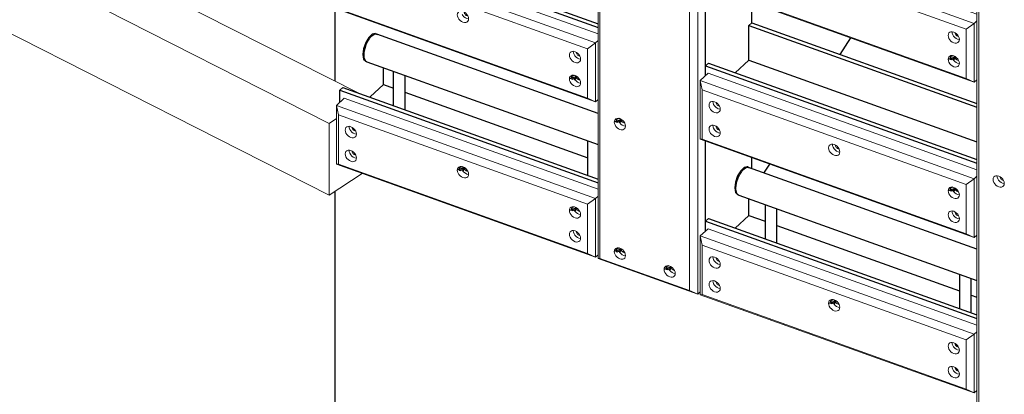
# Model space of a CAD drawing. Header units: millimetres. Extents: x 1069 to 250059, y -65909 to 70891.
# Tile 69 of 109: x 217239 to 220597, y -5819 to -4539. Entities that reach past the tile are written whole.
import ezdxf

# ---------------------------------------------------------------- set-up
doc = ezdxf.new("R2010")
doc.units = ezdxf.units.MM
for name, color, linetype, lineweight in [('N-CO-BC-BETONVORM-G', 50, 'Continuous', 25), ('N-CO-BC-BETONVORM-G-1', 50, 'Continuous', 18), ('N-CO-HC-HOUTVORM-G', 30, 'Continuous', 18), ('N-CO-KC-KUNSTSTOFVORM-G', 7, 'Continuous', 13), ('N-CO-SC-STAALVORM-G', 10, 'Continuous', 25)]:
    doc.layers.add(name, color=color, linetype=linetype, lineweight=lineweight)

# ---------------------------------------------------------------- blocks, each defined once
blk = doc.blocks.new('GM_Tussenpijler - GM_Tussenpijler-3410576-3D impressie')
at = {"layer": 'N-CO-BC-BETONVORM-G'}
for p, q in [((5374.1, -4749.8), (5374.1, -4472.2)), ((5374.1, -5174.2), (5374.1, -5125.1)), ((5374.1, -8014.3), (5374.1, -5174.2))]:
    blk.add_line(p, q, dxfattribs=at)
at = {"layer": 'N-CO-HC-HOUTVORM-G'}
for p, q in [((-5781.2, 914.3), (5454.8, -4790.7)), ((5354.1, -4893.4), (-5913.2, 827.5)), ((-5913.2, 582.6), (5354.1, -5138.3)), ((5378.8, -4877.2), (5354.1, -4893.4)), ((5354.1, -5138.3), (5354.1, -4893.4)), ((5466.2, -5064.6), (5354.1, -5138.3))]:
    blk.add_line(p, q, dxfattribs=at)
blk = doc.blocks.new('GM_Hakorit_2850 - GM_Hakorit_2850-V159-3D impressie')
at = {"layer": 'N-CO-KC-KUNSTSTOFVORM-G'}
for p, q in [((6270.7, -3028.9), (6270.7, -5354.9)), ((6277.2, -3061.2), (6277.2, -5354.5)), ((6610.5, -3150.9), (6610.5, -5476.9)), ((6583, -3170.9), (6583, -5464.3)), ((6636.9, -4423.7), (6636.9, -4730.8)), ((6360.5, -4892.1), (6358.3, -4891.6)), ((6358.3, -4901.8), (6363.3, -4903)), ((6636.9, -4954.2), (6636.9, -5261.2)), ((6360.5, -5334.5), (6358.3, -5334)), ((6270.7, -5354.9), (6277.2, -5354.5)), ((6610.5, -5476.9), (6270.7, -5354.9)), ((6277.2, -5354.5), (6583, -5464.3)), ((6358.3, -5344.2), (6363.3, -5345.3)), ((6530.4, -5395.5), (6528.2, -5395)), ((6528.2, -5405.2), (6533.2, -5406.3)), ((6583, -5464.3), (6610.5, -5476.9)), ((6619.3, -5468.7), (6610.5, -5476.9))]:
    blk.add_line(p, q, dxfattribs=at)
for points in [[(6345.1, -4914.1, 0), (6340.2, -4911.7, 0), (6335.6, -4908.2, 0), (6331.6, -4903.9, 0), (6328.6, -4899, 0), (6326.7, -4893.9, 0), (6326, -4888.9, 0), (6326.7, -4884.4, 0), (6328.6, -4880.6, 0), (6331.6, -4877.9, 0), (6335.6, -4876.4, 0), (6340.2, -4876.2, 0), (6345.1, -4877.4, 0)], [(6342.5, -4888, 0), (6344.8, -4891.6, 0), (6348.8, -4895.9, 0), (6353.4, -4899.4, 0), (6358.3, -4901.8, 0)], [(6345.1, -4877.4, 0), (6350.1, -4879.8, 0), (6354.7, -4883.3, 0), (6358.6, -4887.6, 0), (6361.7, -4892.5, 0), (6363.6, -4897.6, 0), (6364.2, -4902.6, 0), (6363.6, -4907.1, 0), (6361.7, -4910.9, 0), (6358.6, -4913.6, 0), (6354.7, -4915.1, 0), (6350.1, -4915.3, 0), (6345.1, -4914.1, 0)], [(6358.3, -4891.6, 0), (6356.1, -4890.6, 0), (6354.1, -4889, 0), (6352.3, -4887.1, 0), (6351, -4884.9, 0), (6350.1, -4882.6, 0), (6349.8, -4880.4, 0)], [(6345.1, -5356.5, 0), (6340.2, -5354.1, 0), (6335.6, -5350.6, 0), (6331.6, -5346.2, 0), (6328.6, -5341.3, 0), (6326.7, -5336.2, 0), (6326, -5331.2, 0), (6326.7, -5326.7, 0), (6328.6, -5323, 0), (6331.6, -5320.3, 0), (6335.6, -5318.8, 0), (6340.2, -5318.6, 0), (6345.1, -5319.7, 0)], [(6342.5, -5330.4, 0), (6344.8, -5334, 0), (6348.8, -5338.3, 0), (6353.4, -5341.8, 0), (6358.3, -5344.2, 0)], [(6345.1, -5319.7, 0), (6350.1, -5322.1, 0), (6354.7, -5325.6, 0), (6358.6, -5330, 0), (6361.7, -5334.9, 0), (6363.6, -5340, 0), (6364.2, -5345, 0), (6363.6, -5349.5, 0), (6361.7, -5353.2, 0), (6358.6, -5355.9, 0), (6354.7, -5357.4, 0), (6350.1, -5357.6, 0), (6345.1, -5356.5, 0)], [(6358.3, -5334, 0), (6356.1, -5332.9, 0), (6354.1, -5331.4, 0), (6352.3, -5329.4, 0), (6351, -5327.3, 0), (6350.1, -5325, 0), (6349.8, -5322.8, 0)], [(6515, -5417.4, 0), (6510.1, -5415, 0), (6505.5, -5411.5, 0), (6501.5, -5407.2, 0), (6498.5, -5402.3, 0), (6496.6, -5397.2, 0), (6495.9, -5392.2, 0), (6496.6, -5387.7, 0), (6498.5, -5383.9, 0), (6501.5, -5381.2, 0), (6505.5, -5379.7, 0), (6510.1, -5379.6, 0), (6515, -5380.7, 0)], [(6512.4, -5391.4, 0), (6514.7, -5394.9, 0), (6518.7, -5399.3, 0), (6523.3, -5402.8, 0), (6528.2, -5405.2, 0)], [(6515, -5380.7, 0), (6520, -5383.1, 0), (6524.6, -5386.6, 0), (6528.5, -5390.9, 0), (6531.6, -5395.8, 0), (6533.5, -5400.9, 0), (6534.1, -5405.9, 0), (6533.5, -5410.4, 0), (6531.6, -5414.2, 0), (6528.5, -5416.9, 0), (6524.6, -5418.4, 0), (6520, -5418.6, 0), (6515, -5417.4, 0)], [(6528.2, -5395, 0), (6526, -5393.9, 0), (6524, -5392.3, 0), (6522.2, -5390.4, 0), (6520.9, -5388.2, 0), (6520, -5386, 0), (6519.7, -5383.7, 0)]]:
    blk.add_polyline3d(points, dxfattribs=at)
blk = doc.blocks.new('GM_Hakorit_3820 - GM_Hakorit_3820-V161-3D impressie')
at = {"layer": 'N-CO-KC-KUNSTSTOFVORM-G'}
for p, q in [((7562.6, -3492.5), (7562.6, -6108.3)), ((7569, -3524.8), (7569, -6124.2)), ((7652.3, -5088.1), (7650.1, -5087.5)), ((7650.1, -5097.7), (7655.1, -5098.9))]:
    blk.add_line(p, q, dxfattribs=at)
for points in [[(7637, -5110, 0), (7632, -5107.6, 0), (7627.4, -5104.1, 0), (7623.4, -5099.8, 0), (7620.4, -5094.9, 0), (7618.5, -5089.8, 0), (7617.8, -5084.8, 0), (7618.5, -5080.3, 0), (7620.4, -5076.5, 0), (7623.4, -5073.8, 0), (7627.4, -5072.3, 0), (7632, -5072.1, 0), (7637, -5073.3, 0)], [(7631, -5072.5, 0), (7631.7, -5077.5, 0), (7633.6, -5082.6, 0), (7636.6, -5087.5, 0), (7640.6, -5091.9, 0), (7645.2, -5095.3, 0), (7650.1, -5097.7, 0)], [(7637, -5073.3, 0), (7641.9, -5075.7, 0), (7646.5, -5079.2, 0), (7650.5, -5083.5, 0), (7653.5, -5088.4, 0), (7655.4, -5093.5, 0), (7656.1, -5098.5, 0), (7655.4, -5103, 0), (7653.5, -5106.8, 0), (7650.5, -5109.5, 0), (7646.5, -5111, 0), (7641.9, -5111.2, 0), (7637, -5110, 0)], [(7650.1, -5087.5, 0), (7647.9, -5086.5, 0), (7645.9, -5084.9, 0), (7644.1, -5083, 0), (7642.8, -5080.8, 0), (7641.9, -5078.6, 0), (7641.7, -5076.3, 0)]]:
    blk.add_polyline3d(points, dxfattribs=at)
blk = doc.blocks.new('GM_Hakorit_1100 - GM_Hakorit_1100-V169-3D impressie')
at = {"layer": 'N-CO-KC-KUNSTSTOFVORM-G'}
for p, q in [((6619.3, -4216.6), (6645.7, -4192.1)), ((6645.7, -4192.1), (7562.6, -4521.1)), ((6619.3, -4417.4), (6619.3, -4216.6)), ((7553.8, -4552), (6619.3, -4216.6)), ((6619.3, -4216.6), (6625.8, -4248.9)), ((7526.2, -4572), (6625.8, -4248.9)), ((6625.8, -4248.9), (6625.8, -4417)), ((6681.4, -4313.5), (6686.4, -4314.6)), ((6625.8, -4417), (6619.3, -4417.4)), ((7553.8, -4752.8), (6619.3, -4417.4)), ((7526.2, -4740.2), (6625.8, -4417)), ((7526.2, -4572), (7553.8, -4552)), ((7562.6, -4543.8), (7553.8, -4552)), ((7553.8, -4552), (7553.8, -4752.8)), ((7526.2, -4740.2), (7526.2, -4572)), ((7553.8, -4752.8), (7526.2, -4740.2)), ((7553.8, -4752.8), (7562.6, -4744.6))]:
    blk.add_line(p, q, dxfattribs=at)
for points in [[(6649.1, -4300.5, 0), (6649.8, -4296, 0), (6651.7, -4292.2, 0), (6654.7, -4289.5, 0), (6658.7, -4288, 0), (6663.3, -4287.9, 0), (6668.2, -4289, 0), (6673.2, -4291.4, 0), (6677.8, -4294.9, 0), (6681.7, -4299.2, 0), (6684.8, -4304.1, 0), (6686.7, -4309.2, 0), (6687.3, -4314.2, 0)], [(6662.3, -4288.2, 0), (6663, -4293.2, 0), (6664.9, -4298.3, 0), (6667.9, -4303.2, 0), (6671.9, -4307.6, 0), (6676.5, -4311.1, 0), (6680.5, -4313.1, 0)], [(6683.6, -4303.8, 0), (6681.4, -4303.3, 0), (6679.2, -4302.2, 0), (6677.2, -4300.6, 0), (6675.4, -4298.7, 0), (6674.1, -4296.5, 0), (6673.2, -4294.3, 0), (6672.9, -4292, 0)], [(6687.3, -4314.2, 0), (6686.7, -4318.7, 0), (6684.8, -4322.5, 0), (6681.7, -4325.2, 0), (6677.8, -4326.7, 0), (6673.2, -4326.9, 0), (6668.2, -4325.7, 0), (6663.3, -4323.3, 0), (6658.7, -4319.8, 0), (6654.7, -4315.5, 0), (6651.7, -4310.6, 0), (6649.8, -4305.5, 0), (6649.1, -4300.5, 0)], [(6649.1, -4382.1, 0), (6649.8, -4377.6, 0), (6651.7, -4373.9, 0), (6654.7, -4371.1, 0), (6658.7, -4369.6, 0), (6663.3, -4369.5, 0), (6668.2, -4370.6, 0), (6673.2, -4373, 0), (6677.8, -4376.5, 0), (6681.7, -4380.8, 0), (6684.8, -4385.7, 0), (6686.7, -4390.9, 0), (6687.3, -4395.8, 0)], [(6687.3, -4395.8, 0), (6686.7, -4400.4, 0), (6684.8, -4404.1, 0), (6681.7, -4406.8, 0), (6677.8, -4408.3, 0), (6673.2, -4408.5, 0), (6668.2, -4407.3, 0), (6663.3, -4404.9, 0), (6658.7, -4401.5, 0), (6654.7, -4397.1, 0), (6651.7, -4392.2, 0), (6649.8, -4387.1, 0), (6649.1, -4382.1, 0)], [(6662.3, -4369.9, 0), (6663, -4374.8, 0), (6664.9, -4380, 0), (6667.9, -4384.8, 0), (6671.9, -4389.2, 0), (6676.5, -4392.7, 0), (6681.4, -4395.1, 0), (6686.4, -4396.2, 0)], [(6683.6, -4385.4, 0), (6681.4, -4384.9, 0), (6679.2, -4383.8, 0), (6677.2, -4382.3, 0), (6675.4, -4380.3, 0), (6674.1, -4378.2, 0), (6673.2, -4375.9, 0), (6672.9, -4373.7, 0)], [(7056.9, -4446.8, 0), (7057.5, -4442.3, 0), (7059.4, -4438.6, 0), (7062.5, -4435.9, 0), (7066.4, -4434.4, 0), (7071, -4434.2, 0), (7076, -4435.3, 0), (7080.9, -4437.7, 0), (7085.6, -4441.2, 0), (7089.5, -4445.6, 0), (7092.5, -4450.5, 0), (7094.5, -4455.6, 0), (7095.1, -4460.6, 0)], [(7095.1, -4460.6, 0), (7094.5, -4465.1, 0), (7092.5, -4468.8, 0), (7089.5, -4471.5, 0), (7085.6, -4473, 0), (7080.9, -4473.2, 0), (7076, -4472.1, 0), (7071, -4469.7, 0), (7066.4, -4466.2, 0), (7062.5, -4461.8, 0), (7059.4, -4456.9, 0), (7057.5, -4451.8, 0), (7056.9, -4446.8, 0)], [(7073.3, -4446, 0), (7075.7, -4449.6, 0), (7079.6, -4453.9, 0), (7084.2, -4457.4, 0), (7089.2, -4459.8, 0), (7094.1, -4460.9, 0)], [(7091.4, -4450.1, 0), (7089.2, -4449.6, 0), (7087, -4448.5, 0), (7084.9, -4447, 0), (7083.2, -4445, 0), (7081.8, -4442.9, 0), (7081, -4440.6, 0), (7080.7, -4438.4, 0)], [(7464.6, -4593.2, 0), (7465.3, -4588.7, 0), (7467.2, -4584.9, 0), (7470.2, -4582.2, 0), (7474.2, -4580.7, 0), (7478.8, -4580.5, 0), (7483.8, -4581.7, 0), (7488.7, -4584.1, 0), (7493.3, -4587.6, 0), (7497.3, -4591.9, 0), (7500.3, -4596.8, 0), (7502.2, -4601.9, 0), (7502.9, -4606.9, 0)], [(7502.9, -4606.9, 0), (7502.2, -4611.4, 0), (7500.3, -4615.2, 0), (7497.3, -4617.9, 0), (7493.3, -4619.4, 0), (7488.7, -4619.6, 0), (7483.8, -4618.4, 0), (7478.8, -4616, 0), (7474.2, -4612.5, 0), (7470.2, -4608.2, 0), (7467.2, -4603.3, 0), (7465.3, -4598.2, 0), (7464.6, -4593.2, 0)], [(7477.8, -4580.9, 0), (7478.5, -4585.9, 0), (7480.4, -4591, 0), (7483.4, -4595.9, 0), (7487.4, -4600.2, 0), (7492, -4603.7, 0), (7496.9, -4606.1, 0), (7501.9, -4607.3, 0)], [(7499.1, -4596.4, 0), (7496.9, -4595.9, 0), (7494.7, -4594.9, 0), (7492.7, -4593.3, 0), (7490.9, -4591.4, 0), (7489.6, -4589.2, 0), (7488.7, -4586.9, 0), (7488.4, -4584.7, 0)], [(7464.6, -4674.8, 0), (7465.3, -4670.3, 0), (7467.2, -4666.5, 0), (7470.2, -4663.8, 0), (7474.2, -4662.3, 0), (7478.8, -4662.1, 0), (7483.8, -4663.3, 0), (7488.7, -4665.7, 0), (7493.3, -4669.2, 0), (7497.3, -4673.5, 0), (7500.3, -4678.4, 0), (7502.2, -4683.5, 0), (7502.9, -4688.5, 0)], [(7499.1, -4678.1, 0), (7496.9, -4677.5, 0), (7494.7, -4676.5, 0), (7492.7, -4674.9, 0), (7490.9, -4673, 0), (7489.6, -4670.8, 0), (7488.7, -4668.6, 0), (7488.4, -4666.3, 0)], [(7502.9, -4688.5, 0), (7502.2, -4693, 0), (7500.3, -4696.8, 0), (7497.3, -4699.5, 0), (7493.3, -4701, 0), (7488.7, -4701.2, 0), (7483.8, -4700, 0), (7478.8, -4697.6, 0), (7474.2, -4694.1, 0), (7470.2, -4689.8, 0), (7467.2, -4684.9, 0), (7465.3, -4679.8, 0), (7464.6, -4674.8, 0)], [(7481.1, -4674, 0), (7483.4, -4677.5, 0), (7487.4, -4681.9, 0), (7492, -4685.3, 0), (7496.9, -4687.7, 0), (7501.9, -4688.9, 0)]]:
    blk.add_polyline3d(points, dxfattribs=at)
blk = doc.blocks.new('GM_Hakorit_1100 - GM_Hakorit_1100-V170-3D impressie')
at = {"layer": 'N-CO-KC-KUNSTSTOFVORM-G'}
for p, q in [((6619.3, -4747.1), (6645.7, -4722.6)), ((6645.7, -4722.6), (7562.6, -5051.6)), ((6619.3, -4947.9), (6619.3, -4747.1)), ((7553.8, -5082.5), (6619.3, -4747.1)), ((6619.3, -4747.1), (6625.8, -4779.4)), ((7526.2, -5102.5), (6625.8, -4779.4)), ((6625.8, -4779.4), (6625.8, -4947.5)), ((6681.4, -4844), (6686.4, -4845.1)), ((6662.3, -4900.3), (6663, -4905.3)), ((6681.4, -4925.6), (6686.4, -4926.7)), ((6625.8, -4947.5), (6619.3, -4947.9)), ((7553.8, -5283.2), (6619.3, -4947.9)), ((7526.2, -5270.6), (6625.8, -4947.5)), ((7526.2, -5102.5), (7553.8, -5082.5)), ((7526.2, -5270.6), (7526.2, -5102.5)), ((7562.6, -5074.3), (7553.8, -5082.5)), ((7553.8, -5082.5), (7553.8, -5283.2)), ((7553.8, -5283.2), (7526.2, -5270.6)), ((7553.8, -5283.2), (7562.6, -5275.1))]:
    blk.add_line(p, q, dxfattribs=at)
for points in [[(6649.1, -4831, 0), (6649.8, -4826.5, 0), (6651.7, -4822.7, 0), (6654.7, -4820, 0), (6658.7, -4818.5, 0), (6663.3, -4818.3, 0), (6668.2, -4819.5, 0), (6673.2, -4821.9, 0), (6677.8, -4825.4, 0), (6681.7, -4829.7, 0), (6684.8, -4834.6, 0), (6686.7, -4839.7, 0), (6687.3, -4844.7, 0)], [(6687.3, -4844.7, 0), (6686.7, -4849.2, 0), (6684.8, -4853, 0), (6681.7, -4855.7, 0), (6677.8, -4857.2, 0), (6673.2, -4857.4, 0), (6668.2, -4856.2, 0), (6663.3, -4853.8, 0), (6658.7, -4850.3, 0), (6654.7, -4846, 0), (6651.7, -4841.1, 0), (6649.8, -4836, 0), (6649.1, -4831, 0)], [(6662.3, -4818.7, 0), (6663, -4823.7, 0), (6664.9, -4828.8, 0), (6667.9, -4833.7, 0), (6671.9, -4838.1, 0), (6676.5, -4841.5, 0), (6680.5, -4843.6, 0)], [(6683.6, -4834.3, 0), (6681.4, -4833.7, 0), (6679.2, -4832.7, 0), (6677.2, -4831.1, 0), (6675.4, -4829.2, 0), (6674.1, -4827, 0), (6673.2, -4824.8, 0), (6672.9, -4822.5, 0)], [(6649.1, -4912.6, 0), (6649.8, -4908.1, 0), (6651.7, -4904.4, 0), (6654.7, -4901.6, 0), (6658.7, -4900.1, 0), (6663.3, -4900, 0), (6668.2, -4901.1, 0), (6673.2, -4903.5, 0), (6677.8, -4907, 0), (6681.7, -4911.3, 0), (6684.8, -4916.2, 0), (6686.7, -4921.3, 0), (6687.3, -4926.3, 0)], [(6687.3, -4926.3, 0), (6686.7, -4930.9, 0), (6684.8, -4934.6, 0), (6681.7, -4937.3, 0), (6677.8, -4938.8, 0), (6673.2, -4939, 0), (6668.2, -4937.8, 0), (6663.3, -4935.4, 0), (6658.7, -4931.9, 0), (6654.7, -4927.6, 0), (6651.7, -4922.7, 0), (6649.8, -4917.6, 0), (6649.1, -4912.6, 0)], [(6663.2, -4906.3, 0), (6664.9, -4910.4, 0), (6667.9, -4915.3, 0), (6671.9, -4919.7, 0), (6676.5, -4923.2, 0), (6680.5, -4925.2, 0)], [(6683.6, -4915.9, 0), (6681.4, -4915.4, 0), (6679.2, -4914.3, 0), (6677.2, -4912.7, 0), (6675.4, -4910.8, 0), (6674.1, -4908.6, 0), (6673.2, -4906.4, 0), (6672.9, -4904.2, 0)], [(7056.9, -4977.3, 0), (7057.5, -4972.8, 0), (7059.4, -4969.1, 0), (7062.5, -4966.4, 0), (7066.4, -4964.9, 0), (7071, -4964.7, 0), (7076, -4965.8, 0), (7080.9, -4968.2, 0), (7085.6, -4971.7, 0), (7089.5, -4976.1, 0), (7092.5, -4981, 0), (7094.5, -4986.1, 0), (7095.1, -4991.1, 0)], [(7070.1, -4965.1, 0), (7070.7, -4970.1, 0), (7072.6, -4975.2, 0), (7075.7, -4980.1, 0), (7079.6, -4984.4, 0), (7084.2, -4987.9, 0), (7089.2, -4990.3, 0), (7094.1, -4991.4, 0)], [(7091.4, -4980.6, 0), (7089.2, -4980.1, 0), (7087, -4979, 0), (7084.9, -4977.5, 0), (7083.2, -4975.5, 0), (7081.8, -4973.4, 0), (7081, -4971.1, 0), (7080.7, -4968.9, 0)], [(7095.1, -4991.1, 0), (7094.5, -4995.6, 0), (7092.5, -4999.3, 0), (7089.5, -5002, 0), (7085.6, -5003.5, 0), (7080.9, -5003.7, 0), (7076, -5002.6, 0), (7071, -5000.2, 0), (7066.4, -4996.7, 0), (7062.5, -4992.3, 0), (7059.4, -4987.4, 0), (7057.5, -4982.3, 0), (7056.9, -4977.3, 0)], [(7464.6, -5123.7, 0), (7465.3, -5119.2, 0), (7467.2, -5115.4, 0), (7470.2, -5112.7, 0), (7474.2, -5111.2, 0), (7478.8, -5111, 0), (7483.8, -5112.2, 0), (7488.7, -5114.6, 0), (7493.3, -5118.1, 0), (7497.3, -5122.4, 0), (7500.3, -5127.3, 0), (7502.2, -5132.4, 0), (7502.9, -5137.4, 0)], [(7502.9, -5137.4, 0), (7502.2, -5141.9, 0), (7500.3, -5145.7, 0), (7497.3, -5148.4, 0), (7493.3, -5149.9, 0), (7488.7, -5150, 0), (7483.8, -5148.9, 0), (7478.8, -5146.5, 0), (7474.2, -5143, 0), (7470.2, -5138.7, 0), (7467.2, -5133.8, 0), (7465.3, -5128.7, 0), (7464.6, -5123.7, 0)], [(7481.1, -5122.8, 0), (7483.4, -5126.4, 0), (7487.4, -5130.7, 0), (7492, -5134.2, 0), (7496.9, -5136.6, 0), (7501.9, -5137.8, 0)], [(7499.1, -5126.9, 0), (7496.9, -5126.4, 0), (7494.7, -5125.4, 0), (7492.7, -5123.8, 0), (7490.9, -5121.9, 0), (7489.6, -5119.7, 0), (7488.7, -5117.4, 0), (7488.4, -5115.2, 0)], [(7464.6, -5205.3, 0), (7465.3, -5200.8, 0), (7467.2, -5197, 0), (7470.2, -5194.3, 0), (7474.2, -5192.8, 0), (7478.8, -5192.6, 0), (7483.8, -5193.8, 0), (7488.7, -5196.2, 0), (7493.3, -5199.7, 0), (7497.3, -5204, 0), (7500.3, -5208.9, 0), (7502.2, -5214, 0), (7502.9, -5219, 0)], [(7477.8, -5193, 0), (7478.5, -5198, 0), (7480.4, -5203.1, 0), (7483.4, -5208, 0), (7487.4, -5212.3, 0), (7492, -5215.8, 0), (7496.9, -5218.2, 0), (7501.9, -5219.4, 0)], [(7499.1, -5208.5, 0), (7496.9, -5208, 0), (7494.7, -5207, 0), (7492.7, -5205.4, 0), (7490.9, -5203.5, 0), (7489.6, -5201.3, 0), (7488.7, -5199, 0), (7488.4, -5196.8, 0)], [(7502.9, -5219, 0), (7502.2, -5223.5, 0), (7500.3, -5227.3, 0), (7497.3, -5230, 0), (7493.3, -5231.5, 0), (7488.7, -5231.7, 0), (7483.8, -5230.5, 0), (7478.8, -5228.1, 0), (7474.2, -5224.6, 0), (7470.2, -5220.3, 0), (7467.2, -5215.4, 0), (7465.3, -5210.3, 0), (7464.6, -5205.3, 0)]]:
    blk.add_polyline3d(points, dxfattribs=at)
blk = doc.blocks.new('GM_Hakorit_1100 - GM_Hakorit_1100-V171-3D impressie')
at = {"layer": 'N-CO-KC-KUNSTSTOFVORM-G'}
for p, q in [((6619.3, -5277.6), (6645.7, -5253.1)), ((6645.7, -5253.1), (7562.6, -5582.1)), ((6619.3, -5478.4), (6619.3, -5277.6)), ((7553.8, -5613), (6619.3, -5277.6)), ((6619.3, -5277.6), (6625.8, -5309.9)), ((7526.2, -5633), (6625.8, -5309.9)), ((6625.8, -5309.9), (6625.8, -5478)), ((6681.4, -5374.4), (6686.4, -5375.6)), ((6625.8, -5478), (6619.3, -5478.4)), ((7553.8, -5813.7), (6619.3, -5478.4)), ((7526.2, -5801.1), (6625.8, -5478)), ((7562.6, -5604.8), (7553.8, -5613)), ((7526.2, -5633), (7553.8, -5613)), ((7526.2, -5801.1), (7526.2, -5633)), ((7553.8, -5613), (7553.8, -5813.7)), ((7553.8, -5813.7), (7526.2, -5801.1)), ((7553.8, -5813.7), (7562.6, -5805.6))]:
    blk.add_line(p, q, dxfattribs=at)
for points in [[(6649.1, -5361.5, 0), (6649.8, -5357, 0), (6651.7, -5353.2, 0), (6654.7, -5350.5, 0), (6658.7, -5349, 0), (6663.3, -5348.8, 0), (6668.2, -5350, 0), (6673.2, -5352.4, 0), (6677.8, -5355.9, 0), (6681.7, -5360.2, 0), (6684.8, -5365.1, 0), (6686.7, -5370.2, 0), (6687.3, -5375.2, 0)], [(6687.3, -5375.2, 0), (6686.7, -5379.7, 0), (6684.8, -5383.5, 0), (6681.7, -5386.2, 0), (6677.8, -5387.7, 0), (6673.2, -5387.9, 0), (6668.2, -5386.7, 0), (6663.3, -5384.3, 0), (6658.7, -5380.8, 0), (6654.7, -5376.5, 0), (6651.7, -5371.6, 0), (6649.8, -5366.5, 0), (6649.1, -5361.5, 0)], [(6662.3, -5349.2, 0), (6663, -5354.2, 0), (6664.9, -5359.3, 0), (6667.9, -5364.2, 0), (6671.9, -5368.6, 0), (6676.5, -5372, 0), (6680.5, -5374.1, 0)], [(6683.6, -5364.8, 0), (6681.4, -5364.2, 0), (6679.2, -5363.2, 0), (6677.2, -5361.6, 0), (6675.4, -5359.7, 0), (6674.1, -5357.5, 0), (6673.2, -5355.2, 0), (6672.9, -5353, 0)], [(6649.1, -5443.1, 0), (6649.8, -5438.6, 0), (6651.7, -5434.8, 0), (6654.7, -5432.1, 0), (6658.7, -5430.6, 0), (6663.3, -5430.5, 0), (6668.2, -5431.6, 0), (6673.2, -5434, 0), (6677.8, -5437.5, 0), (6681.7, -5441.8, 0), (6684.8, -5446.7, 0), (6686.7, -5451.8, 0), (6687.3, -5456.8, 0)], [(6662.3, -5430.8, 0), (6663, -5435.8, 0), (6664.9, -5440.9, 0), (6667.9, -5445.8, 0), (6671.9, -5450.2, 0), (6676.5, -5453.7, 0), (6681.4, -5456.1, 0), (6686.4, -5457.2, 0)], [(6683.6, -5446.4, 0), (6681.4, -5445.9, 0), (6679.2, -5444.8, 0), (6677.2, -5443.2, 0), (6675.4, -5441.3, 0), (6674.1, -5439.1, 0), (6673.2, -5436.9, 0), (6672.9, -5434.6, 0)], [(6687.3, -5456.8, 0), (6686.7, -5461.3, 0), (6684.8, -5465.1, 0), (6681.7, -5467.8, 0), (6677.8, -5469.3, 0), (6673.2, -5469.5, 0), (6668.2, -5468.3, 0), (6663.3, -5465.9, 0), (6658.7, -5462.4, 0), (6654.7, -5458.1, 0), (6651.7, -5453.2, 0), (6649.8, -5448.1, 0), (6649.1, -5443.1, 0)], [(7056.9, -5507.8, 0), (7057.5, -5503.3, 0), (7059.4, -5499.6, 0), (7062.5, -5496.9, 0), (7066.4, -5495.4, 0), (7071, -5495.2, 0), (7076, -5496.3, 0), (7080.9, -5498.7, 0), (7085.6, -5502.2, 0), (7089.5, -5506.6, 0), (7092.5, -5511.4, 0), (7094.5, -5516.6, 0), (7095.1, -5521.5, 0)], [(7091.4, -5511.1, 0), (7089.2, -5510.6, 0), (7087, -5509.5, 0), (7084.9, -5508, 0), (7083.2, -5506, 0), (7081.8, -5503.9, 0), (7081, -5501.6, 0), (7080.7, -5499.4, 0)], [(7095.1, -5521.5, 0), (7094.5, -5526.1, 0), (7092.5, -5529.8, 0), (7089.5, -5532.5, 0), (7085.6, -5534, 0), (7080.9, -5534.2, 0), (7076, -5533.1, 0), (7071, -5530.7, 0), (7066.4, -5527.2, 0), (7062.5, -5522.8, 0), (7059.4, -5517.9, 0), (7057.5, -5512.8, 0), (7056.9, -5507.8, 0)], [(7073.3, -5507, 0), (7075.7, -5510.6, 0), (7079.6, -5514.9, 0), (7084.2, -5518.4, 0), (7089.2, -5520.8, 0), (7094.1, -5521.9, 0)], [(7464.6, -5654.2, 0), (7465.3, -5649.6, 0), (7467.2, -5645.9, 0), (7470.2, -5643.2, 0), (7474.2, -5641.7, 0), (7478.8, -5641.5, 0), (7483.8, -5642.7, 0), (7488.7, -5645.1, 0), (7493.3, -5648.6, 0), (7497.3, -5652.9, 0), (7500.3, -5657.8, 0), (7502.2, -5662.9, 0), (7502.9, -5667.9, 0)], [(7502.9, -5667.9, 0), (7502.2, -5672.4, 0), (7500.3, -5676.1, 0), (7497.3, -5678.9, 0), (7493.3, -5680.4, 0), (7488.7, -5680.5, 0), (7483.8, -5679.4, 0), (7478.8, -5677, 0), (7474.2, -5673.5, 0), (7470.2, -5669.2, 0), (7467.2, -5664.3, 0), (7465.3, -5659.2, 0), (7464.6, -5654.2, 0)], [(7477.8, -5641.9, 0), (7478.5, -5646.9, 0), (7480.4, -5652, 0), (7483.4, -5656.9, 0), (7487.4, -5661.2, 0), (7492, -5664.7, 0), (7496.9, -5667.1, 0), (7501.9, -5668.3, 0)], [(7499.1, -5657.4, 0), (7496.9, -5656.9, 0), (7494.7, -5655.8, 0), (7492.7, -5654.3, 0), (7490.9, -5652.4, 0), (7489.6, -5650.2, 0), (7488.7, -5647.9, 0), (7488.4, -5645.7, 0)], [(7464.6, -5735.8, 0), (7465.3, -5731.3, 0), (7467.2, -5727.5, 0), (7470.2, -5724.8, 0), (7474.2, -5723.3, 0), (7478.8, -5723.1, 0), (7483.8, -5724.3, 0), (7488.7, -5726.7, 0), (7493.3, -5730.2, 0), (7497.3, -5734.5, 0), (7500.3, -5739.4, 0), (7502.2, -5744.5, 0), (7502.9, -5749.5, 0)], [(7502.9, -5749.5, 0), (7502.2, -5754, 0), (7500.3, -5757.8, 0), (7497.3, -5760.5, 0), (7493.3, -5762, 0), (7488.7, -5762.2, 0), (7483.8, -5761, 0), (7478.8, -5758.6, 0), (7474.2, -5755.1, 0), (7470.2, -5750.8, 0), (7467.2, -5745.9, 0), (7465.3, -5740.8, 0), (7464.6, -5735.8, 0)], [(7477.8, -5723.5, 0), (7478.5, -5728.5, 0), (7480.4, -5733.6, 0), (7483.4, -5738.5, 0), (7487.4, -5742.8, 0), (7492, -5746.3, 0), (7496.9, -5748.7, 0), (7501.9, -5749.9, 0)], [(7499.1, -5739, 0), (7496.9, -5738.5, 0), (7494.7, -5737.5, 0), (7492.7, -5735.9, 0), (7490.9, -5734, 0), (7489.6, -5731.8, 0), (7488.7, -5729.5, 0), (7488.4, -5727.3, 0)]]:
    blk.add_polyline3d(points, dxfattribs=at)
blk = doc.blocks.new('GM_Hakorit_1120 - GM_Hakorit_1120-V180-3D impressie')
at = {"layer": 'N-CO-KC-KUNSTSTOFVORM-G'}
for p, q in [((5378.8, -4301.9), (5405.1, -4277.4)), ((5405.1, -4277.4), (6270.7, -4588)), ((5378.8, -4502.7), (5378.8, -4301.9)), ((6262.2, -4619), (5378.8, -4301.9)), ((5378.8, -4301.9), (5385.2, -4334.1)), ((6234.7, -4639), (5385.2, -4334.1)), ((5385.2, -4334.1), (5385.2, -4502.3)), ((5385.2, -4502.3), (5378.8, -4502.7)), ((6262.2, -4819.7), (5378.8, -4502.7)), ((6234.7, -4807.1), (5385.2, -4502.3)), ((6234.7, -4639), (6262.2, -4619)), ((6270.7, -4611.1), (6262.2, -4619)), ((6262.2, -4619), (6262.2, -4819.7)), ((6234.7, -4807.1), (6234.7, -4639)), ((6262.2, -4819.7), (6234.7, -4807.1)), ((6262.2, -4819.7), (6270.7, -4811.8))]:
    blk.add_line(p, q, dxfattribs=at)
for points in [[(5408.6, -4385.8, 0), (5409.2, -4381.3, 0), (5411.1, -4377.5, 0), (5414.2, -4374.8, 0), (5418.1, -4373.3, 0), (5422.7, -4373.1, 0), (5427.7, -4374.3, 0), (5432.6, -4376.7, 0), (5437.2, -4380.2, 0), (5441.2, -4384.5, 0), (5444.2, -4389.4, 0), (5446.1, -4394.5, 0), (5446.8, -4399.5, 0)], [(5446.8, -4399.5, 0), (5446.1, -4404, 0), (5444.2, -4407.8, 0), (5441.2, -4410.5, 0), (5437.2, -4412, 0), (5432.6, -4412.2, 0), (5427.7, -4411, 0), (5422.7, -4408.6, 0), (5418.1, -4405.1, 0), (5414.2, -4400.8, 0), (5411.1, -4395.9, 0), (5409.2, -4390.8, 0), (5408.6, -4385.8, 0)], [(5421.7, -4373.5, 0), (5422.4, -4378.5, 0), (5424.3, -4383.6, 0), (5427.3, -4388.5, 0), (5431.3, -4392.8, 0), (5435.9, -4396.3, 0), (5440.9, -4398.7, 0), (5445.8, -4399.9, 0)], [(5443.1, -4389, 0), (5440.9, -4388.5, 0), (5438.7, -4387.5, 0), (5436.6, -4385.9, 0), (5434.9, -4384, 0), (5433.5, -4381.8, 0), (5432.7, -4379.5, 0), (5432.4, -4377.3, 0)], [(5408.6, -4467.4, 0), (5409.2, -4462.9, 0), (5411.1, -4459.1, 0), (5414.2, -4456.4, 0), (5418.1, -4454.9, 0), (5422.7, -4454.7, 0), (5427.7, -4455.9, 0), (5432.6, -4458.3, 0), (5437.2, -4461.8, 0), (5441.2, -4466.1, 0), (5444.2, -4471, 0), (5446.1, -4476.1, 0), (5446.8, -4481.1, 0)], [(5421.7, -4455.1, 0), (5422.4, -4460.1, 0), (5424.3, -4465.2, 0), (5427.3, -4470.1, 0), (5431.3, -4474.5, 0), (5435.9, -4478, 0), (5440.9, -4480.4, 0), (5445.8, -4481.5, 0)], [(5443.1, -4470.7, 0), (5440.9, -4470.2, 0), (5438.7, -4469.1, 0), (5436.6, -4467.5, 0), (5434.9, -4465.6, 0), (5433.5, -4463.4, 0), (5432.7, -4461.2, 0), (5432.4, -4458.9, 0)], [(5446.8, -4481.1, 0), (5446.1, -4485.6, 0), (5444.2, -4489.4, 0), (5441.2, -4492.1, 0), (5437.2, -4493.6, 0), (5432.6, -4493.8, 0), (5427.7, -4492.6, 0), (5422.7, -4490.2, 0), (5418.1, -4486.7, 0), (5414.2, -4482.4, 0), (5411.1, -4477.5, 0), (5409.2, -4472.4, 0), (5408.6, -4467.4, 0)], [(5790.8, -4523, 0), (5791.5, -4518.5, 0), (5793.4, -4514.7, 0), (5796.4, -4512, 0), (5800.4, -4510.5, 0), (5805, -4510.3, 0), (5809.9, -4511.5, 0), (5814.9, -4513.9, 0), (5819.5, -4517.4, 0), (5823.5, -4521.7, 0), (5826.5, -4526.6, 0), (5828.4, -4531.7, 0), (5829.1, -4536.7, 0)], [(5829.1, -4536.7, 0), (5828.4, -4541.2, 0), (5826.5, -4545, 0), (5823.5, -4547.7, 0), (5819.5, -4549.2, 0), (5814.9, -4549.4, 0), (5809.9, -4548.2, 0), (5805, -4545.8, 0), (5800.4, -4542.3, 0), (5796.4, -4538, 0), (5793.4, -4533.1, 0), (5791.5, -4528, 0), (5790.8, -4523, 0)], [(5807.3, -4522.1, 0), (5809.6, -4525.7, 0), (5813.6, -4530, 0), (5818.2, -4533.5, 0), (5823.1, -4535.9, 0), (5828.1, -4537.1, 0)], [(5825.3, -4526.2, 0), (5823.1, -4525.7, 0), (5820.9, -4524.7, 0), (5818.9, -4523.1, 0), (5817.1, -4521.2, 0), (5815.8, -4519, 0), (5814.9, -4516.7, 0), (5814.6, -4514.5, 0)], [(6173.1, -4660.2, 0), (6173.8, -4655.7, 0), (6175.7, -4651.9, 0), (6178.7, -4649.2, 0), (6182.7, -4647.7, 0), (6187.3, -4647.5, 0), (6192.2, -4648.7, 0), (6197.2, -4651.1, 0), (6201.8, -4654.6, 0), (6205.7, -4658.9, 0), (6208.8, -4663.8, 0), (6210.7, -4668.9, 0), (6211.3, -4673.9, 0)], [(6211.3, -4673.9, 0), (6210.7, -4678.4, 0), (6208.8, -4682.2, 0), (6205.7, -4684.9, 0), (6201.8, -4686.4, 0), (6197.2, -4686.5, 0), (6192.2, -4685.4, 0), (6187.3, -4683, 0), (6182.7, -4679.5, 0), (6178.7, -4675.2, 0), (6175.7, -4670.3, 0), (6173.8, -4665.2, 0), (6173.1, -4660.2, 0)], [(6186.3, -4647.9, 0), (6186.9, -4652.9, 0), (6188.9, -4658, 0), (6191.9, -4662.9, 0), (6195.9, -4667.2, 0), (6200.5, -4670.7, 0), (6205.4, -4673.1, 0), (6210.4, -4674.3, 0)], [(6207.6, -4663.4, 0), (6205.4, -4662.9, 0), (6203.2, -4661.9, 0), (6201.2, -4660.3, 0), (6199.4, -4658.4, 0), (6198.1, -4656.2, 0), (6197.2, -4653.9, 0), (6196.9, -4651.7, 0)], [(6173.1, -4741.8, 0), (6173.8, -4737.3, 0), (6175.7, -4733.5, 0), (6178.7, -4730.8, 0), (6182.7, -4729.3, 0), (6187.3, -4729.1, 0), (6192.2, -4730.3, 0), (6197.2, -4732.7, 0), (6201.8, -4736.2, 0), (6205.7, -4740.5, 0), (6208.8, -4745.4, 0), (6210.7, -4750.5, 0), (6211.3, -4755.5, 0)], [(6207.6, -4745, 0), (6205.4, -4744.5, 0), (6203.2, -4743.5, 0), (6201.2, -4741.9, 0), (6199.4, -4740, 0), (6198.1, -4737.8, 0), (6197.2, -4735.5, 0), (6196.9, -4733.3, 0)], [(6211.3, -4755.5, 0), (6210.7, -4760, 0), (6208.8, -4763.8, 0), (6205.7, -4766.5, 0), (6201.8, -4768, 0), (6197.2, -4768.2, 0), (6192.2, -4767, 0), (6187.3, -4764.6, 0), (6182.7, -4761.1, 0), (6178.7, -4756.8, 0), (6175.7, -4751.9, 0), (6173.8, -4746.8, 0), (6173.1, -4741.8, 0)], [(6189.6, -4740.9, 0), (6191.9, -4744.5, 0), (6195.9, -4748.8, 0), (6200.5, -4752.3, 0), (6205.4, -4754.7, 0), (6210.4, -4755.9, 0)]]:
    blk.add_polyline3d(points, dxfattribs=at)
blk = doc.blocks.new('GM_Hakorit_1120 - GM_Hakorit_1120-V181-3D impressie')
at = {"layer": 'N-CO-KC-KUNSTSTOFVORM-G'}
for p, q in [((5378.8, -4832.4), (5405.1, -4807.9)), ((5378.8, -5033.2), (5378.8, -4832.4)), ((6262.2, -5149.5), (5378.8, -4832.4)), ((5378.8, -4832.4), (5385.2, -4864.6)), ((5405.1, -4807.9), (6270.7, -5118.5)), ((6234.7, -5169.5), (5385.2, -4864.6)), ((5385.2, -4864.6), (5385.2, -5032.8)), ((5385.2, -5032.8), (5378.8, -5033.2)), ((6262.2, -5350.2), (5378.8, -5033.2)), ((6234.7, -5337.6), (5385.2, -5032.8)), ((6234.7, -5169.5), (6262.2, -5149.5)), ((6234.7, -5337.6), (6234.7, -5169.5)), ((6270.7, -5141.6), (6262.2, -5149.5)), ((6262.2, -5149.5), (6262.2, -5350.2)), ((6262.2, -5350.2), (6234.7, -5337.6)), ((6262.2, -5350.2), (6270.7, -5342.3))]:
    blk.add_line(p, q, dxfattribs=at)
for points in [[(5408.6, -4916.3, 0), (5409.2, -4911.8, 0), (5411.1, -4908, 0), (5414.2, -4905.3, 0), (5418.1, -4903.8, 0), (5422.7, -4903.6, 0), (5427.7, -4904.8, 0), (5432.6, -4907.2, 0), (5437.2, -4910.7, 0), (5441.2, -4915, 0), (5444.2, -4919.9, 0), (5446.1, -4925, 0), (5446.8, -4930, 0)], [(5446.8, -4930, 0), (5446.1, -4934.5, 0), (5444.2, -4938.3, 0), (5441.2, -4941, 0), (5437.2, -4942.5, 0), (5432.6, -4942.7, 0), (5427.7, -4941.5, 0), (5422.7, -4939.1, 0), (5418.1, -4935.6, 0), (5414.2, -4931.3, 0), (5411.1, -4926.4, 0), (5409.2, -4921.3, 0), (5408.6, -4916.3, 0)], [(5421.7, -4904, 0), (5422.4, -4909, 0), (5424.3, -4914.1, 0), (5427.3, -4919, 0), (5431.3, -4923.3, 0), (5435.9, -4926.8, 0), (5440.9, -4929.2, 0), (5445.8, -4930.4, 0)], [(5443.1, -4919.5, 0), (5440.9, -4919, 0), (5438.7, -4918, 0), (5436.6, -4916.4, 0), (5434.9, -4914.5, 0), (5433.5, -4912.3, 0), (5432.7, -4910, 0), (5432.4, -4907.8, 0)], [(5408.6, -4997.9, 0), (5409.2, -4993.4, 0), (5411.1, -4989.6, 0), (5414.2, -4986.9, 0), (5418.1, -4985.4, 0), (5422.7, -4985.2, 0), (5427.7, -4986.4, 0), (5432.6, -4988.8, 0), (5437.2, -4992.3, 0), (5441.2, -4996.6, 0), (5444.2, -5001.5, 0), (5446.1, -5006.6, 0), (5446.8, -5011.6, 0)], [(5446.8, -5011.6, 0), (5446.1, -5016.1, 0), (5444.2, -5019.9, 0), (5441.2, -5022.6, 0), (5437.2, -5024.1, 0), (5432.6, -5024.3, 0), (5427.7, -5023.1, 0), (5422.7, -5020.7, 0), (5418.1, -5017.2, 0), (5414.2, -5012.9, 0), (5411.1, -5008, 0), (5409.2, -5002.9, 0), (5408.6, -4997.9, 0)], [(5421.7, -4985.6, 0), (5422.4, -4990.6, 0), (5424.3, -4995.7, 0), (5427.3, -5000.6, 0), (5431.3, -5005, 0), (5435.9, -5008.4, 0), (5440.9, -5010.8, 0), (5445.8, -5012, 0)], [(5443.1, -5001.2, 0), (5440.9, -5000.6, 0), (5438.7, -4999.6, 0), (5436.6, -4998, 0), (5434.9, -4996.1, 0), (5433.5, -4993.9, 0), (5432.7, -4991.6, 0), (5432.4, -4989.4, 0)], [(5790.8, -5053.5, 0), (5791.5, -5049, 0), (5793.4, -5045.2, 0), (5796.4, -5042.5, 0), (5800.4, -5041, 0), (5805, -5040.8, 0), (5809.9, -5042, 0), (5814.9, -5044.4, 0), (5819.5, -5047.9, 0), (5823.5, -5052.2, 0), (5826.5, -5057.1, 0), (5828.4, -5062.2, 0), (5829.1, -5067.2, 0)], [(5829.1, -5067.2, 0), (5828.4, -5071.7, 0), (5826.5, -5075.5, 0), (5823.5, -5078.2, 0), (5819.5, -5079.7, 0), (5814.9, -5079.8, 0), (5809.9, -5078.7, 0), (5805, -5076.3, 0), (5800.4, -5072.8, 0), (5796.4, -5068.5, 0), (5793.4, -5063.6, 0), (5791.5, -5058.5, 0), (5790.8, -5053.5, 0)], [(5807.3, -5052.6, 0), (5809.6, -5056.2, 0), (5813.6, -5060.5, 0), (5818.2, -5064, 0), (5823.1, -5066.4, 0), (5828.1, -5067.6, 0)], [(5825.3, -5056.7, 0), (5823.1, -5056.2, 0), (5820.9, -5055.2, 0), (5818.9, -5053.6, 0), (5817.1, -5051.7, 0), (5815.8, -5049.5, 0), (5814.9, -5047.2, 0), (5814.6, -5045, 0)], [(6173.1, -5190.7, 0), (6173.8, -5186.1, 0), (6175.7, -5182.4, 0), (6178.7, -5179.7, 0), (6182.7, -5178.2, 0), (6187.3, -5178, 0), (6192.2, -5179.2, 0), (6197.2, -5181.6, 0), (6201.8, -5185, 0), (6205.7, -5189.4, 0), (6208.8, -5194.3, 0), (6210.7, -5199.4, 0), (6211.3, -5204.4, 0)], [(6211.3, -5204.4, 0), (6210.7, -5208.9, 0), (6208.8, -5212.6, 0), (6205.7, -5215.4, 0), (6201.8, -5216.9, 0), (6197.2, -5217, 0), (6192.2, -5215.9, 0), (6187.3, -5213.5, 0), (6182.7, -5210, 0), (6178.7, -5205.7, 0), (6175.7, -5200.8, 0), (6173.8, -5195.6, 0), (6173.1, -5190.7, 0)], [(6189.6, -5189.8, 0), (6191.9, -5193.4, 0), (6195.9, -5197.7, 0), (6200.5, -5201.2, 0), (6205.4, -5203.6, 0), (6210.4, -5204.8, 0)], [(6207.6, -5193.9, 0), (6205.4, -5193.4, 0), (6203.2, -5192.3, 0), (6201.2, -5190.8, 0), (6199.4, -5188.9, 0), (6198.1, -5186.7, 0), (6197.2, -5184.4, 0), (6196.9, -5182.2, 0)], [(6173.1, -5272.3, 0), (6173.8, -5267.8, 0), (6175.7, -5264, 0), (6178.7, -5261.3, 0), (6182.7, -5259.8, 0), (6187.3, -5259.6, 0), (6192.2, -5260.8, 0), (6197.2, -5263.2, 0), (6201.8, -5266.7, 0), (6205.7, -5271, 0), (6208.8, -5275.9, 0), (6210.7, -5281, 0), (6211.3, -5286, 0)], [(6186.3, -5260, 0), (6186.9, -5265, 0), (6188.9, -5270.1, 0), (6191.9, -5275, 0), (6195.9, -5279.3, 0), (6200.5, -5282.8, 0), (6205.4, -5285.2, 0), (6210.4, -5286.4, 0)], [(6207.6, -5275.5, 0), (6205.4, -5275, 0), (6203.2, -5274, 0), (6201.2, -5272.4, 0), (6199.4, -5270.5, 0), (6198.1, -5268.3, 0), (6197.2, -5266, 0), (6196.9, -5263.8, 0)], [(6211.3, -5286, 0), (6210.7, -5290.5, 0), (6208.8, -5294.3, 0), (6205.7, -5297, 0), (6201.8, -5298.5, 0), (6197.2, -5298.6, 0), (6192.2, -5297.5, 0), (6187.3, -5295.1, 0), (6182.7, -5291.6, 0), (6178.7, -5287.3, 0), (6175.7, -5282.4, 0), (6173.8, -5277.3, 0), (6173.1, -5272.3, 0)]]:
    blk.add_polyline3d(points, dxfattribs=at)
blk = doc.blocks.new('GM_Bouten_Moeren_Zeskant - M16-V194-3D impressie')
at = {"layer": 'N-CO-SC-STAALVORM-G'}
for p, q in [((6174.3, -3149.3), (6197.7, -3141.6)), ((6180, -3142.4), (6180.1, -3144.3)), ((6180.1, -3144.3), (6180, -3145.8)), ((6189.5, -3138.2), (6182.1, -3140.6)), ((6182.1, -3151.9), (6182.1, -3140.6)), ((6193.4, -3148.2), (6182.1, -3151.9)), ((6192.1, -3150.8), (6194.7, -3149.9)), ((6193.4, -3139.4), (6193.4, -3148.2)), ((6194.9, -3144.1), (6194.6, -3140.6))]:
    blk.add_line(p, q, dxfattribs=at)
for points in [[(6191.2, -3150.9, 0), (6192.7, -3150.5, 0), (6193.9, -3149.2, 0), (6194.6, -3147, 0), (6194.9, -3144.1, 0)], [(6197.5, -3143.2, 0), (6197.2, -3146.1, 0), (6196.5, -3148.3, 0), (6195.3, -3149.7, 0)]]:
    blk.add_polyline3d(points, dxfattribs=at)
blk = doc.blocks.new('GM_Bouten_Moeren_Zeskant - M16-V193-3D impressie')
at = {"layer": 'N-CO-SC-STAALVORM-G'}
for p, q in [((5807.2, -2919.4), (5799.8, -2921.8)), ((5811.1, -2920.3), (5811.1, -2929.4)), ((5792, -2930.5), (5815.8, -2922.7)), ((5797.7, -2923.6), (5797.8, -2925.5)), ((5797.8, -2925.5), (5797.7, -2927)), ((5799.8, -2933.1), (5799.8, -2921.8)), ((5811.1, -2929.4), (5799.8, -2933.1)), ((5809.9, -2932), (5812.5, -2931.1)), ((5812.6, -2925.3), (5812.3, -2921.8))]:
    blk.add_line(p, q, dxfattribs=at)
for points in [[(5808.9, -2932.1, 0), (5810.4, -2931.7, 0), (5811.6, -2930.4, 0), (5812.3, -2928.2, 0), (5812.6, -2925.3, 0)], [(5815.2, -2924.4, 0), (5814.9, -2927.3, 0), (5814.2, -2929.5, 0), (5813, -2930.9, 0)]]:
    blk.add_polyline3d(points, dxfattribs=at)
blk = doc.blocks.new('GM_Bouten_Moeren_Zeskant - M16-V196-3D impressie')
at = {"layer": 'N-CO-SC-STAALVORM-G'}
for p, q in [((6327.2, -5330.2), (6350.9, -5322.4)), ((6332.9, -5323.4), (6333, -5325.2)), ((6333, -5325.2), (6332.9, -5326.7)), ((6335, -5321.5), (6334.3, -5320.1)), ((6342.4, -5319.1), (6335, -5321.5)), ((6335, -5332.9), (6335, -5321.5)), ((6346.3, -5329.1), (6335, -5332.9)), ((6345, -5331.7), (6347.6, -5330.8)), ((6346.3, -5320.3), (6346.3, -5329.1)), ((6347.8, -5325), (6347.5, -5321.6))]:
    blk.add_line(p, q, dxfattribs=at)
for points in [[(6344.1, -5331.8, 0), (6345.6, -5331.4, 0), (6346.8, -5330.1, 0), (6347.5, -5327.9, 0), (6347.8, -5325, 0)], [(6350.4, -5324.1, 0), (6350.1, -5327, 0), (6349.4, -5329.2, 0), (6348.2, -5330.6, 0)]]:
    blk.add_polyline3d(points, dxfattribs=at)
blk = doc.blocks.new('GM_Bouten_Moeren_Zeskant - M16-V199-3D impressie')
at = {"layer": 'N-CO-SC-STAALVORM-G'}
for p, q in [((7465.8, -5122.6), (7489.2, -5115)), ((7471.5, -5115.8), (7471.6, -5117.6)), ((7471.6, -5117.6), (7471.5, -5119.2)), ((7473.6, -5114), (7473.2, -5113.2)), ((7481, -5111.5), (7473.6, -5114)), ((7473.6, -5125.3), (7473.6, -5114)), ((7484.9, -5121.6), (7473.6, -5125.3)), ((7483.7, -5124.1), (7486.3, -5123.3)), ((7484.9, -5113.2), (7484.9, -5121.6)), ((7486.4, -5117.4), (7486.1, -5114))]:
    blk.add_line(p, q, dxfattribs=at)
for points in [[(7482.7, -5124.3, 0), (7484.2, -5123.9, 0), (7485.4, -5122.5, 0), (7486.1, -5120.3, 0), (7486.4, -5117.4, 0)], [(7489, -5116.6, 0), (7488.8, -5119.5, 0), (7488, -5121.7, 0), (7486.8, -5123, 0)]]:
    blk.add_polyline3d(points, dxfattribs=at)
blk = doc.blocks.new('GM_Bouten_Moeren_Zeskant - M16-V200-3D impressie')
at = {"layer": 'N-CO-SC-STAALVORM-G'}
for p, q in [((7058.1, -5506.8), (7081.8, -5499)), ((7063.7, -5500), (7063.9, -5501.8)), ((7063.9, -5501.8), (7063.7, -5503.3)), ((7073.3, -5495.7), (7065.9, -5498.1)), ((7065.9, -5509.5), (7065.9, -5498.1)), ((7077.2, -5505.7), (7065.9, -5509.5)), ((7077.2, -5496.7), (7077.2, -5505.7)), ((7078.6, -5501.6), (7078.4, -5498.2)), ((7075.9, -5508.3), (7078.5, -5507.4))]:
    blk.add_line(p, q, dxfattribs=at)
for points in [[(7074.9, -5508.4, 0), (7076.5, -5508, 0), (7077.6, -5506.7, 0), (7078.4, -5504.5, 0), (7078.6, -5501.6, 0)], [(7081.2, -5500.7, 0), (7081, -5503.6, 0), (7080.3, -5505.8, 0), (7079.1, -5507.2, 0)]]:
    blk.add_polyline3d(points, dxfattribs=at)
blk = doc.blocks.new('GM_Haalbuis_1000 - GM_Haalbuis_1000-V219-3D impressie')
at = {"layer": 'N-CO-SC-STAALVORM-G'}
for p, q in [((6784.2, -5044), (6780, -5042.4)), ((6784.2, -5044), (6783.8, -5043.8)), ((7562.6, -5323.3), (6784.2, -5044)), ((6746.2, -5136.6), (6750.4, -5138.1)), ((6750.4, -5138.1), (6750.9, -5138.2)), ((6750.4, -5138.1), (7562.6, -5429.6)), ((6840.8, -5170), (6840.8, -5288.1)), ((6880.8, -5302.5), (6880.8, -5184.6)), ((7503.4, -5408.1), (7503.4, -5525.9)), ((7543.4, -5540.3), (7543.4, -5423.6))]:
    blk.add_line(p, q, dxfattribs=at)
for points in [[(6780, -5042.4, 0), (6779.5, -5042.3, 0), (6768.9, -5044.3, 0), (6757.2, -5055.2, 0), (6746.6, -5072.9, 0), (6739.3, -5093.9, 0), (6736.7, -5114.1, 0)], [(6740.9, -5115.6, 0), (6741.8, -5104.2, 0), (6744.5, -5091.9, 0), (6748.7, -5079.5, 0), (6754.1, -5068, 0), (6760.5, -5058, 0)], [(6761.1, -5057.1, 0), (6767.3, -5050.2, 0), (6774.1, -5045.3, 0), (6780.5, -5043.4, 0), (6786, -5044.8, 0)], [(6736.7, -5114.1, 0), (6739.3, -5129.3, 0), (6746.6, -5136.7, 0)], [(6750.4, -5138.1, 0), (6748.7, -5137.2, 0), (6744.5, -5132.7, 0), (6741.8, -5125.3, 0), (6740.9, -5115.6, 0)]]:
    blk.add_polyline3d(points, dxfattribs=at)
blk = doc.blocks.new('GM_Haalbuis_1000 - GM_Haalbuis_1000-V220-3D impressie')
at = {"layer": 'N-CO-SC-STAALVORM-G'}
for p, q in [((5516, -4588.8), (5511.8, -4587.3)), ((5516, -4588.8), (5515.6, -4588.7)), ((6270.7, -4859.7), (5516, -4588.8)), ((5478, -4681.4), (5482.2, -4683)), ((5482.2, -4683), (6270.7, -4965.9)), ((5482.3, -4683), (5482.7, -4683.1)), ((5572.6, -4714.8), (5572.6, -4833)), ((5612.6, -4847.3), (5612.6, -4729.5)), ((6235.2, -4953), (6235.2, -5070.8))]:
    blk.add_line(p, q, dxfattribs=at)
for points in [[(5511.8, -4587.3, 0), (5511.3, -4587.2, 0), (5500.8, -4589.1, 0), (5489, -4600.1, 0), (5478.4, -4617.8, 0), (5471.1, -4638.8, 0), (5468.5, -4658.9, 0)], [(5492.9, -4602, 0), (5499.1, -4595.1, 0), (5506, -4590.1, 0), (5512.3, -4588.3, 0), (5517.8, -4589.7, 0)], [(5472.8, -4660.5, 0), (5473.7, -4649.1, 0), (5476.3, -4636.8, 0), (5480.5, -4624.4, 0), (5485.9, -4612.8, 0), (5492.3, -4602.8, 0)], [(5468.5, -4658.9, 0), (5471.1, -4674.2, 0), (5478.4, -4681.6, 0)], [(5482.2, -4683, 0), (5480.5, -4682.1, 0), (5476.3, -4677.6, 0), (5473.7, -4670.2, 0), (5472.8, -4660.5, 0)]]:
    blk.add_polyline3d(points, dxfattribs=at)

msp = doc.modelspace()

# ---------------------------------------------------------------- linework, layer by layer
at = {"layer": 'N-CO-SC-STAALVORM-G'}
for p, q in [((218331.4, -4250.1), (219211.7, -4566)), ((218341.4, -4240.7), (219211.7, -4553.1)), ((219577.8, -4730.8), (219577.8, -4423.7)), ((219736.1, -4550.1), (219736.1, -4480.5)), ((219726.1, -4559.4), (219736.1, -4550.1)), ((219726.1, -4677.4), (219726.1, -4559.4)), ((219726.1, -4559.4), (220503.5, -4838.4)), ((219736.1, -4550.1), (220503.5, -4825.5)), ((220037.8, -4658.4), (220074.2, -4601.8)), ((219577.8, -4697.4), (219587.9, -4688.1)), ((219577.8, -4730.8), (219577.8, -4697.4)), ((219577.8, -4697.4), (220503.5, -5029.6)), ((219587.9, -4688.1), (220503.5, -5016.7)), ((219679.3, -4720.9), (219726.1, -4677.4)), ((219726.1, -4677.4), (220503.5, -4956.4)), ((218479.7, -4760.6), (218479.7, -4702.8)), ((218434.2, -4802.9), (218479.7, -4760.6)), ((218479.7, -4760.6), (218513.8, -4772.8)), ((218331.4, -4780.6), (218341.4, -4771.2)), ((218331.4, -4821.5), (218331.4, -4780.6)), ((218331.4, -4780.6), (219211.7, -5096.5)), ((218341.4, -4771.2), (219211.7, -5083.5)), ((218552.9, -4786.8), (219176.4, -5010.6)), ((219577.8, -5261.2), (219577.8, -4954.2)), ((219736.1, -5048.1), (219736.1, -5011)), ((219777.4, -5063.5), (219797.1, -5032.9)), ((219726.1, -5207.9), (219726.1, -5150.2)), ((219577.8, -5227.9), (219587.9, -5218.6)), ((219577.8, -5261.2), (219577.8, -5227.9)), ((219577.8, -5227.9), (220503.5, -5560.1)), ((219587.9, -5218.6), (220503.5, -5547.2)), ((219679.3, -5251.4), (219726.1, -5207.9)), ((219726.1, -5207.9), (219782, -5227.9)), ((219821.1, -5242), (220444.6, -5465.7)), ((220483.7, -5479.8), (220503.5, -5486.9))]:
    msp.add_line(p, q, dxfattribs=at)

# ---------------------------------------------------------------- block references
at = {"layer": 'N-CO-BC-BETONVORM-G'}
for name, p in [('GM_Hakorit_2850 - GM_Hakorit_2850-V159-3D impressie', (212940.9, 0)), ('GM_Hakorit_3820 - GM_Hakorit_3820-V161-3D impressie', (212940.9, 0)), ('GM_Hakorit_1100 - GM_Hakorit_1100-V169-3D impressie', (212940.9, 0)), ('GM_Hakorit_1120 - GM_Hakorit_1120-V180-3D impressie', (212940.9, 0)), ('GM_Haalbuis_1000 - GM_Haalbuis_1000-V220-3D impressie', (212940.9, 0)), ('GM_Bouten_Moeren_Zeskant - M16-V194-3D impressie', (214232.5, -1524.5)), ('GM_Bouten_Moeren_Zeskant - M16-V194-3D impressie', (212940.9, -1591.5)), ('GM_Hakorit_1100 - GM_Hakorit_1100-V170-3D impressie', (212940.9, 0)), ('GM_Hakorit_1120 - GM_Hakorit_1120-V181-3D impressie', (212940.9, 0)), ('GM_Bouten_Moeren_Zeskant - M16-V194-3D impressie', (213093.8, -1738.6)), ('GM_Bouten_Moeren_Zeskant - M16-V193-3D impressie', (212940.9, -2122)), ('GM_Haalbuis_1000 - GM_Haalbuis_1000-V219-3D impressie', (212940.9, 0)), ('GM_Bouten_Moeren_Zeskant - M16-V199-3D impressie', (212940.9, 0)), ('GM_Bouten_Moeren_Zeskant - M16-V194-3D impressie', (212940.9, -2040.4)), ('GM_Hakorit_1100 - GM_Hakorit_1100-V171-3D impressie', (212940.9, 0)), ('GM_Bouten_Moeren_Zeskant - M16-V196-3D impressie', (212940.9, 0)), ('GM_Bouten_Moeren_Zeskant - M16-V194-3D impressie', (213263.7, -2241.9)), ('GM_Bouten_Moeren_Zeskant - M16-V200-3D impressie', (212940.9, 0))]:
    msp.add_blockref(name, p, dxfattribs=at)
at = {"layer": 'N-CO-BC-BETONVORM-G-1'}
msp.add_blockref('GM_Tussenpijler - GM_Tussenpijler-3410576-3D impressie', (212940.9, 0), dxfattribs=at)

doc.saveas('drawing.dxf')
